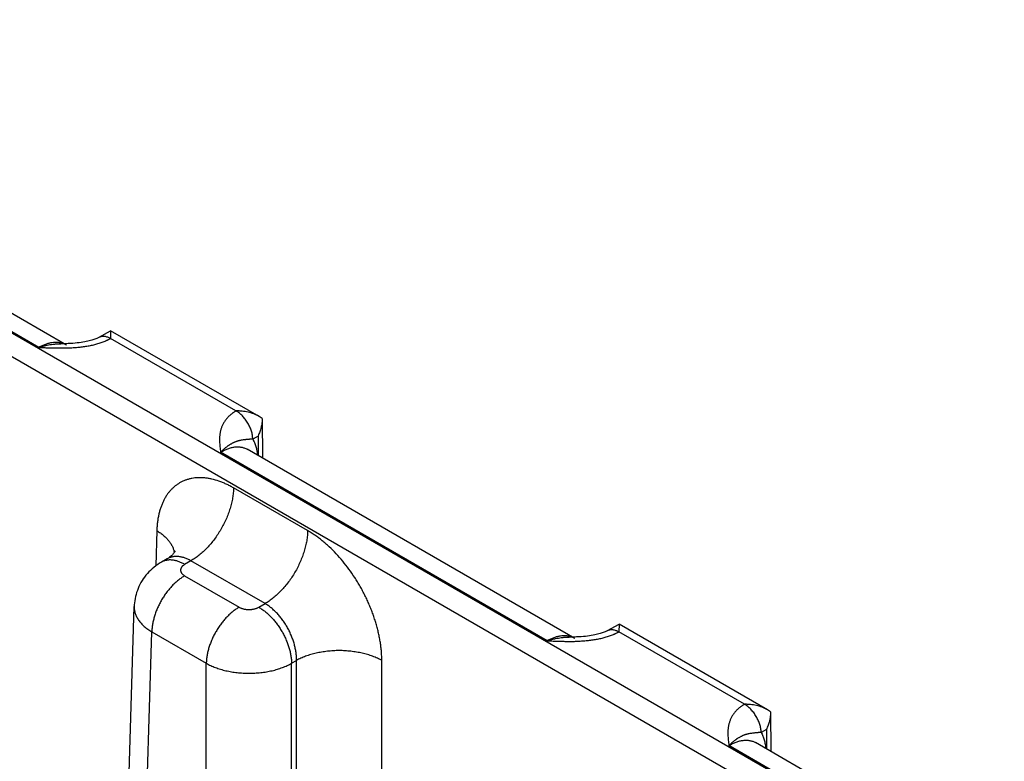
# Model space of a CAD drawing. Header units: inches. Extents: x 0 to 34, y 0 to 22.
# Tile 87 of 118: x 25.2 to 26.5, y 18.9 to 19.8. Entities that reach past the tile are written whole.
import ezdxf

# ---------------------------------------------------------------- set-up
doc = ezdxf.new("R2010")
doc.units = ezdxf.units.IN
doc.header["$LTSCALE"] = 1.87
doc.header["$MEASUREMENT"] = 0
doc.layers.get('0').update_dxf_attribs({"linetype": 'CONTINUOUS'})

msp = doc.modelspace()

# ---------------------------------------------------------------- linework, layer by layer
at = {"color": 7, "linetype": 'CONTINUOUS'}
for p, q in [((29.2606, 17.0777), (24.0293, 20.0982)), ((29.2471, 17.0547), (24.0158, 20.0752)), ((25.2226, 19.411), (24.8, 19.655)), ((25.2584, 19.414), (24.8343, 19.6589)), ((25.3007, 19.4243), (25.3155, 19.4325)), ((25.3155, 19.4325), (25.3153, 19.4226)), ((25.5074, 19.3217), (25.3155, 19.4325)), ((25.4776, 19.3288), (25.3153, 19.4225)), ((25.5116, 19.3189), (25.5074, 19.3217)), ((25.5116, 19.3189), (25.5119, 19.2676)), ((25.5061, 19.2963), (25.4993, 19.2923)), ((25.5061, 19.2963), (25.5062, 19.2709)), ((25.8802, 19.0313), (25.4576, 19.2753)), ((25.916, 19.0343), (25.4919, 19.2792)), ((25.5703, 19.1738), (25.4744, 19.2291)), ((25.3752, 19.1738), (25.3738, 19.1282)), ((25.3888, 19.1374), (25.3812, 19.133)), ((25.4193, 19.1347), (25.4112, 19.1301)), ((25.5152, 19.0794), (25.4193, 19.1347)), ((25.4112, 19.1154), (25.4816, 19.0747)), ((25.3101, 17.8883), (25.346, 19.0757)), ((25.5071, 19.0747), (25.5152, 19.0794)), ((25.3329, 17.8561), (25.3688, 19.0427)), ((25.3688, 19.0427), (25.4392, 19.0021)), ((25.9583, 19.0446), (25.9731, 19.0528)), ((25.9731, 19.0528), (25.9729, 19.0429)), ((26.1353, 18.9491), (25.9729, 19.0428)), ((26.165, 18.942), (25.9731, 19.0528)), ((25.5495, 19.0021), (25.5559, 19.0058)), ((25.5559, 17.7984), (25.5559, 19.0058)), ((25.6662, 18.8311), (25.6662, 19.0058)), ((25.4392, 17.7947), (25.4392, 19.0021)), ((25.5495, 17.7947), (25.5495, 19.0021)), ((26.1692, 18.9392), (26.165, 18.942)), ((26.1692, 18.9392), (26.1696, 18.8879)), ((26.1637, 18.9166), (26.1569, 18.9126)), ((26.1637, 18.9166), (26.1639, 18.8912)), ((26.5378, 18.6516), (26.1153, 18.8956)), ((26.5736, 18.6546), (26.1495, 18.8995))]:
    msp.add_line(p, q, dxfattribs=at)
for points in [[(25.3007, 19.4243), (25.3001, 19.4239), (25.2993, 19.4235), (25.2984, 19.4231), (25.2974, 19.4226), (25.2963, 19.4222), (25.2952, 19.4217), (25.2939, 19.4213), (25.2926, 19.4208), (25.2911, 19.4203), (25.2895, 19.4199), (25.2878, 19.4194), (25.286, 19.419), (25.284, 19.4185), (25.2819, 19.4181), (25.2796, 19.4177), (25.2773, 19.4174), (25.2747, 19.417), (25.2721, 19.4167), (25.2694, 19.4164), (25.2665, 19.4162), (25.2635, 19.416), (25.2605, 19.4159), (25.2573, 19.4158), (25.2541, 19.4157), (25.2511, 19.4157)], [(25.3989, 19.1477), (25.3989, 19.1477), (25.3989, 19.1476), (25.3988, 19.1475), (25.3987, 19.1472), (25.3985, 19.1468), (25.3983, 19.1464), (25.3979, 19.1458), (25.3974, 19.1451), (25.3968, 19.1443), (25.3961, 19.1434), (25.3953, 19.1424), (25.3942, 19.1414), (25.3931, 19.1404), (25.3918, 19.1394), (25.3903, 19.1383), (25.3888, 19.1374)], [(25.3812, 19.133), (25.3788, 19.1316), (25.3763, 19.1299), (25.3738, 19.1282), (25.3714, 19.1263), (25.3692, 19.1244), (25.367, 19.1224), (25.3649, 19.1203), (25.363, 19.1182), (25.3611, 19.116), (25.3594, 19.1138), (25.3577, 19.1114), (25.3562, 19.1091), (25.3547, 19.1066), (25.3534, 19.1042), (25.3521, 19.1017), (25.351, 19.0991), (25.35, 19.0965), (25.3491, 19.0939), (25.3483, 19.0912), (25.3476, 19.0885), (25.3471, 19.0858), (25.3466, 19.0831), (25.3463, 19.0804), (25.3461, 19.0776), (25.346, 19.0757)], [(25.9583, 19.0446), (25.9577, 19.0442), (25.9569, 19.0438), (25.956, 19.0434), (25.955, 19.0429), (25.954, 19.0425), (25.9528, 19.042), (25.9515, 19.0416), (25.9502, 19.0411), (25.9487, 19.0406), (25.9471, 19.0402), (25.9454, 19.0397), (25.9436, 19.0393), (25.9416, 19.0388), (25.9395, 19.0384), (25.9372, 19.038), (25.9349, 19.0377), (25.9323, 19.0373), (25.9297, 19.037), (25.927, 19.0367), (25.9241, 19.0365), (25.9211, 19.0363), (25.9181, 19.0362), (25.9149, 19.0361), (25.9117, 19.036), (25.9087, 19.036)]]:
    msp.add_lwpolyline(points, dxfattribs=at)
for centre in [(25.246, 19.3926), (25.9037, 19.0129)]:
    msp.add_arc(centre, 0.0247, 60.0199, 69.557, dxfattribs=at)
for points, knots in [([(25.3007, 19.4243), (25.3009, 19.4244), (25.3014, 19.4246), (25.3022, 19.4249), (25.303, 19.4252), (25.3038, 19.4254), (25.3047, 19.4255), (25.3059, 19.4256), (25.3074, 19.4255), (25.3093, 19.4251), (25.3113, 19.4245), (25.3133, 19.4237), (25.3146, 19.423), (25.3153, 19.4226)], [0, 0, 0, 0, 0.053721, 0.107706, 0.162213, 0.217487, 0.273757, 0.33123, 0.450425, 0.576322, 0.709682, 0.85089, 1, 1, 1, 1]), ([(25.2226, 19.411), (25.2246, 19.4109), (25.2287, 19.4107), (25.2348, 19.4105), (25.2409, 19.4103), (25.247, 19.4102), (25.2521, 19.4102), (25.2562, 19.4102), (25.2593, 19.4103), (25.2623, 19.4104), (25.2654, 19.4106), (25.2684, 19.4108), (25.2714, 19.411), (25.2744, 19.4113), (25.2784, 19.4117), (25.2834, 19.4124), (25.2892, 19.4134), (25.294, 19.4145), (25.2977, 19.4155), (25.3013, 19.4166), (25.3048, 19.4178), (25.3078, 19.4189), (25.3094, 19.4197), (25.3107, 19.4202), (25.3118, 19.4208), (25.313, 19.4213), (25.3141, 19.4219), (25.3149, 19.4223), (25.3153, 19.4225)], [0, 0, 0, 0, 0.064622, 0.129265, 0.193943, 0.258657, 0.32339, 0.355751, 0.3881, 0.420426, 0.452717, 0.484958, 0.517133, 0.549222, 0.581204, 0.644742, 0.707526, 0.769291, 0.799703, 0.829748, 0.888565, 0.917262, 0.931414, 0.945428, 0.959301, 0.973026, 0.986593, 1, 1, 1, 1]), ([(25.2547, 19.4157), (25.2541, 19.4159), (25.253, 19.4163), (25.2512, 19.4168), (25.2494, 19.4171), (25.2475, 19.4173), (25.2456, 19.4174), (25.2429, 19.4174), (25.2395, 19.4171), (25.2354, 19.4163), (25.2311, 19.4149), (25.2268, 19.4132), (25.224, 19.4118), (25.2226, 19.411)], [0, 0, 0, 0, 0.053874, 0.108377, 0.163668, 0.219891, 0.277178, 0.335646, 0.456467, 0.583033, 0.71573, 0.854728, 1, 1, 1, 1]), ([(25.2226, 19.411), (25.2238, 19.4114), (25.2256, 19.4119), (25.228, 19.4126), (25.2298, 19.4131), (25.2316, 19.4135), (25.234, 19.414), (25.237, 19.4146), (25.24, 19.415), (25.2423, 19.4152), (25.2447, 19.4155), (25.2476, 19.4156), (25.2499, 19.4157), (25.2511, 19.4157)], [0, 0, 0, 0, 0.130323, 0.194899, 0.259066, 0.32283, 0.38621, 0.511816, 0.635887, 0.697394, 0.758568, 0.879898, 1, 1, 1, 1]), ([(25.4776, 19.3288), (25.4773, 19.3286), (25.4766, 19.3281), (25.4756, 19.3275), (25.4746, 19.3268), (25.4733, 19.3259), (25.4718, 19.3247), (25.47, 19.3233), (25.4684, 19.3218), (25.4664, 19.3197), (25.4646, 19.3176), (25.4631, 19.3154), (25.462, 19.3138), (25.461, 19.3121), (25.4602, 19.3104), (25.4594, 19.3087), (25.4587, 19.3069), (25.4582, 19.3052), (25.4577, 19.3035), (25.4573, 19.3017), (25.4569, 19.3), (25.4567, 19.2982), (25.4565, 19.2964), (25.4564, 19.2947), (25.4563, 19.2929), (25.4563, 19.2911), (25.4563, 19.2888), (25.4565, 19.2858), (25.4569, 19.2811), (25.4573, 19.2776), (25.4576, 19.2753)], [0, 0, 0, 0, 0.020015, 0.039775, 0.059274, 0.078525, 0.116293, 0.153103, 0.188991, 0.223999, 0.291552, 0.324234, 0.356263, 0.387702, 0.418619, 0.449078, 0.479145, 0.508879, 0.538338, 0.567577, 0.596643, 0.625578, 0.65442, 0.683202, 0.711949, 0.740682, 0.769416, 0.826931, 0.884542, 1, 1, 1, 1]), ([(25.5074, 19.3217), (25.5063, 19.3224), (25.5041, 19.3235), (25.5006, 19.325), (25.4969, 19.3262), (25.4932, 19.3271), (25.4894, 19.3279), (25.4861, 19.3283), (25.4835, 19.3286), (25.4816, 19.3287), (25.4796, 19.3288), (25.4783, 19.3288), (25.4776, 19.3288)], [0, 0, 0, 0, 0.120791, 0.243393, 0.36745, 0.492654, 0.618735, 0.745456, 0.808995, 0.872615, 0.936292, 1, 1, 1, 1]), ([(25.4993, 19.2923), (25.4993, 19.2931), (25.4992, 19.2948), (25.4989, 19.2973), (25.4984, 19.2999), (25.4977, 19.3026), (25.4968, 19.3052), (25.4957, 19.3079), (25.4944, 19.3105), (25.493, 19.3131), (25.4914, 19.3156), (25.4897, 19.318), (25.4879, 19.3202), (25.486, 19.3223), (25.484, 19.3242), (25.482, 19.3259), (25.4799, 19.3275), (25.4785, 19.3284), (25.4777, 19.3288)], [0, 0, 0, 0, 0.055737, 0.113935, 0.174368, 0.236755, 0.300765, 0.366035, 0.432174, 0.498773, 0.565415, 0.631682, 0.697162, 0.761462, 0.824209, 0.885068, 0.943744, 1, 1, 1, 1]), ([(25.5116, 19.3187), (25.5116, 19.3177), (25.5115, 19.3158), (25.5112, 19.3129), (25.5107, 19.3101), (25.5101, 19.3072), (25.5093, 19.3044), (25.5084, 19.3017), (25.5073, 19.299), (25.5065, 19.2972), (25.5061, 19.2963)], [0, 0, 0, 0, 0.123766, 0.248167, 0.373058, 0.498295, 0.623742, 0.749264, 0.874729, 1, 1, 1, 1]), ([(25.4993, 19.2923), (25.4987, 19.2922), (25.4979, 19.2922), (25.4968, 19.2921), (25.496, 19.2921), (25.4952, 19.292), (25.4945, 19.2919), (25.4938, 19.2919), (25.4929, 19.2918), (25.4918, 19.2917), (25.4905, 19.2916), (25.4892, 19.2915), (25.4876, 19.2913), (25.4857, 19.291), (25.4837, 19.2907), (25.4822, 19.2903), (25.481, 19.29), (25.4798, 19.2897), (25.4786, 19.2893), (25.4774, 19.2889), (25.4764, 19.2885), (25.4756, 19.2881), (25.4748, 19.2878), (25.4737, 19.2873), (25.4724, 19.2866), (25.4712, 19.2859), (25.4699, 19.2852), (25.4688, 19.2845), (25.4679, 19.2839), (25.4672, 19.2834), (25.4665, 19.283), (25.4656, 19.2823), (25.4645, 19.2814), (25.4631, 19.2803), (25.462, 19.2794), (25.4611, 19.2786), (25.4602, 19.2777), (25.459, 19.2766), (25.4581, 19.2757), (25.4576, 19.2753)], [0, 0, 0, 0, 0.036789, 0.054257, 0.07116, 0.087537, 0.103428, 0.118872, 0.13391, 0.162914, 0.190725, 0.217611, 0.243811, 0.294999, 0.345765, 0.371371, 0.397297, 0.423651, 0.450533, 0.478039, 0.50625, 0.520639, 0.535225, 0.565027, 0.595722, 0.627353, 0.659949, 0.69354, 0.710723, 0.728168, 0.745874, 0.76384, 0.800556, 0.838334, 0.877182, 0.897002, 0.917082, 0.958018, 1, 1, 1, 1]), ([(25.4993, 19.2923), (25.4997, 19.2915), (25.5005, 19.29), (25.5015, 19.2877), (25.5025, 19.2852), (25.5033, 19.2827), (25.504, 19.28), (25.5048, 19.2762), (25.5052, 19.2733), (25.5054, 19.2714)], [0, 0, 0, 0, 0.114129, 0.2311, 0.351087, 0.474231, 0.60064, 0.73039, 1, 1, 1, 1]), ([(25.4576, 19.2753), (25.4584, 19.2757), (25.46, 19.2766), (25.4624, 19.2779), (25.4647, 19.2789), (25.4678, 19.2802), (25.4709, 19.2811), (25.4739, 19.2818), (25.4761, 19.2821), (25.4783, 19.2823), (25.4804, 19.2823), (25.4825, 19.2822), (25.4845, 19.2819), (25.4865, 19.2814), (25.4883, 19.2808), (25.4902, 19.2801), (25.4913, 19.2795), (25.4919, 19.2792)], [0, 0, 0, 0, 0.075806, 0.149604, 0.221373, 0.29111, 0.424528, 0.488364, 0.550374, 0.610675, 0.669406, 0.726736, 0.78286, 0.837999, 0.892395, 0.946304, 1, 1, 1, 1]), ([(25.4744, 19.2291), (25.4729, 19.23), (25.4698, 19.2317), (25.465, 19.2341), (25.4603, 19.2361), (25.4542, 19.2384), (25.448, 19.2402), (25.4419, 19.2414), (25.4374, 19.242), (25.433, 19.2423), (25.4287, 19.2423), (25.4246, 19.242), (25.4205, 19.2414), (25.4165, 19.2405), (25.4127, 19.2393), (25.409, 19.2379), (25.4055, 19.2361), (25.4022, 19.234), (25.399, 19.2317), (25.3959, 19.229), (25.3931, 19.2262), (25.3904, 19.223), (25.388, 19.2196), (25.3857, 19.216), (25.3837, 19.2121), (25.3819, 19.208), (25.3802, 19.2037), (25.3788, 19.1991), (25.3776, 19.1944), (25.3767, 19.1895), (25.3759, 19.1844), (25.3754, 19.1791), (25.3753, 19.1756), (25.3752, 19.1738)], [0, 0, 0, 0, 0.037316, 0.073714, 0.109188, 0.143736, 0.210076, 0.241941, 0.272976, 0.303235, 0.332779, 0.361683, 0.390033, 0.417926, 0.445467, 0.472769, 0.499951, 0.527134, 0.554437, 0.581981, 0.609878, 0.638232, 0.667141, 0.696691, 0.726955, 0.757997, 0.789868, 0.822607, 0.856245, 0.890798, 0.926277, 0.96268, 1, 1, 1, 1]), ([(25.4744, 19.2291), (25.4744, 19.227), (25.4742, 19.2227), (25.4733, 19.2161), (25.4719, 19.2093), (25.47, 19.2024), (25.4677, 19.1955), (25.4649, 19.1887), (25.4616, 19.1819), (25.458, 19.1753), (25.454, 19.1689), (25.4497, 19.1627), (25.4451, 19.1569), (25.4403, 19.1515), (25.4352, 19.1465), (25.4309, 19.1428), (25.4273, 19.14), (25.4238, 19.1375), (25.4211, 19.1358), (25.4193, 19.1347)], [0, 0, 0, 0, 0.056204, 0.114844, 0.175676, 0.238405, 0.302691, 0.368163, 0.434426, 0.501069, 0.567674, 0.633825, 0.699113, 0.763148, 0.825561, 0.886022, 0.915434, 0.944253, 1, 1, 1, 1]), ([(25.3752, 19.1738), (25.3768, 19.1729), (25.3798, 19.1709), (25.3839, 19.1677), (25.3876, 19.1644), (25.3907, 19.1608), (25.3929, 19.1577), (25.3944, 19.1552), (25.3954, 19.1533), (25.3962, 19.1513), (25.3968, 19.1494), (25.3974, 19.1475), (25.3976, 19.1461), (25.3977, 19.1455)], [0, 0, 0, 0, 0.14651, 0.286389, 0.419589, 0.54627, 0.666833, 0.725045, 0.781999, 0.837822, 0.892655, 0.946657, 1, 1, 1, 1]), ([(25.5703, 19.1738), (25.5703, 19.1717), (25.57, 19.1673), (25.5691, 19.1607), (25.5678, 19.154), (25.5659, 19.1471), (25.5635, 19.1402), (25.5607, 19.1333), (25.5575, 19.1265), (25.5539, 19.1199), (25.5499, 19.1135), (25.5456, 19.1074), (25.541, 19.1016), (25.5361, 19.0962), (25.5311, 19.0912), (25.5267, 19.0874), (25.5232, 19.0847), (25.5197, 19.0821), (25.517, 19.0804), (25.5152, 19.0794)], [0, 0, 0, 0, 0.056204, 0.114844, 0.175676, 0.238405, 0.302691, 0.368163, 0.434426, 0.501069, 0.567674, 0.633825, 0.699113, 0.763148, 0.825561, 0.886022, 0.915434, 0.944253, 1, 1, 1, 1]), ([(25.6662, 19.0058), (25.6662, 19.0077), (25.6661, 19.0115), (25.6658, 19.0172), (25.6652, 19.023), (25.6644, 19.029), (25.6633, 19.035), (25.6621, 19.041), (25.6606, 19.0471), (25.6589, 19.0533), (25.657, 19.0594), (25.6549, 19.0656), (25.6526, 19.0717), (25.6501, 19.0778), (25.6474, 19.0839), (25.6445, 19.0899), (25.6415, 19.0958), (25.6382, 19.1017), (25.6348, 19.1075), (25.6301, 19.115), (25.6238, 19.1241), (25.6158, 19.1344), (25.6073, 19.144), (25.5999, 19.1514), (25.5937, 19.1569), (25.5891, 19.1608), (25.5845, 19.1644), (25.5798, 19.1678), (25.5751, 19.1709), (25.5719, 19.1729), (25.5703, 19.1738)], [0, 0, 0, 0, 0.027976, 0.056568, 0.085752, 0.1155, 0.145778, 0.176552, 0.207784, 0.239433, 0.271456, 0.303809, 0.336443, 0.369312, 0.402366, 0.435555, 0.468829, 0.502135, 0.535422, 0.56864, 0.634656, 0.699791, 0.763661, 0.825912, 0.856332, 0.88623, 0.915574, 0.944333, 0.972482, 1, 1, 1, 1]), ([(25.4112, 19.1301), (25.4099, 19.1309), (25.4078, 19.1319), (25.405, 19.1331), (25.4023, 19.1342), (25.3996, 19.1349), (25.397, 19.1355), (25.395, 19.1357), (25.3931, 19.1359), (25.3912, 19.1359), (25.3894, 19.1357), (25.3877, 19.1354), (25.386, 19.135), (25.3843, 19.1345), (25.3827, 19.1339), (25.3817, 19.1333), (25.3812, 19.133)], [0, 0, 0, 0, 0.148542, 0.219948, 0.28942, 0.422584, 0.486421, 0.548509, 0.608954, 0.667885, 0.725458, 0.781853, 0.837273, 0.891942, 0.9461, 1, 1, 1, 1]), ([(25.4193, 19.1347), (25.4179, 19.1355), (25.4159, 19.1366), (25.4131, 19.1378), (25.411, 19.1386), (25.409, 19.1392), (25.4069, 19.1397), (25.4049, 19.1401), (25.4029, 19.1403), (25.401, 19.1404), (25.3991, 19.1404), (25.3972, 19.1402), (25.3954, 19.1399), (25.3937, 19.1395), (25.392, 19.1389), (25.3903, 19.1383), (25.3893, 19.1377), (25.3888, 19.1374)], [0, 0, 0, 0, 0.14636, 0.21686, 0.285562, 0.352491, 0.417693, 0.481233, 0.543198, 0.6037, 0.66287, 0.720865, 0.777862, 0.834056, 0.889659, 0.944896, 1, 1, 1, 1]), ([(25.4112, 19.1301), (25.4108, 19.1298), (25.4101, 19.1293), (25.409, 19.1285), (25.4082, 19.1278), (25.4077, 19.1272), (25.4072, 19.1266), (25.4067, 19.1258), (25.4064, 19.1249), (25.4061, 19.1243), (25.406, 19.1237), (25.406, 19.1232), (25.406, 19.1227), (25.406, 19.1222), (25.406, 19.1217), (25.4061, 19.1212), (25.4064, 19.1205), (25.4067, 19.1197), (25.4072, 19.1189), (25.4077, 19.1183), (25.4082, 19.1177), (25.409, 19.1169), (25.4101, 19.1161), (25.4108, 19.1156), (25.4112, 19.1154)], [0, 0, 0, 0, 0.074282, 0.144711, 0.211305, 0.24323, 0.274281, 0.333946, 0.390901, 0.418618, 0.445958, 0.473044, 0.5, 0.526956, 0.554042, 0.581382, 0.609099, 0.666054, 0.725719, 0.75677, 0.788695, 0.85529, 0.925718, 1, 1, 1, 1]), ([(25.4112, 19.1154), (25.4098, 19.1146), (25.407, 19.1128), (25.403, 19.1097), (25.399, 19.1063), (25.3951, 19.1025), (25.3914, 19.0983), (25.3878, 19.0938), (25.3845, 19.0891), (25.3814, 19.0842), (25.3787, 19.0791), (25.3762, 19.0739), (25.374, 19.0686), (25.3722, 19.0633), (25.3708, 19.058), (25.3697, 19.0528), (25.369, 19.0477), (25.3688, 19.0444), (25.3688, 19.0427)], [0, 0, 0, 0, 0.055748, 0.113969, 0.174431, 0.236845, 0.30088, 0.366169, 0.43232, 0.498926, 0.56557, 0.631833, 0.697306, 0.761592, 0.824322, 0.885155, 0.943796, 1, 1, 1, 1]), ([(25.346, 19.0757), (25.346, 19.075), (25.346, 19.0735), (25.3462, 19.0712), (25.3466, 19.0689), (25.3473, 19.0667), (25.3481, 19.0645), (25.3491, 19.0623), (25.3503, 19.0601), (25.3516, 19.058), (25.3532, 19.0559), (25.3556, 19.0531), (25.3582, 19.0504), (25.3612, 19.048), (25.3644, 19.0455), (25.367, 19.0438), (25.3688, 19.0427)], [0, 0, 0, 0, 0.05373, 0.107707, 0.162196, 0.217446, 0.27369, 0.331141, 0.389984, 0.45038, 0.512462, 0.576337, 0.709709, 0.779346, 0.850956, 1, 1, 1, 1]), ([(25.4816, 19.0747), (25.4802, 19.0739), (25.4774, 19.0721), (25.4734, 19.0691), (25.4694, 19.0656), (25.4655, 19.0618), (25.4618, 19.0576), (25.4582, 19.0532), (25.4549, 19.0485), (25.4519, 19.0435), (25.4491, 19.0384), (25.4466, 19.0332), (25.4444, 19.0279), (25.4426, 19.0226), (25.4412, 19.0173), (25.4401, 19.0121), (25.4394, 19.0071), (25.4392, 19.0037), (25.4392, 19.0021)], [0, 0, 0, 0, 0.055748, 0.113969, 0.174431, 0.236845, 0.30088, 0.366169, 0.43232, 0.498926, 0.56557, 0.631833, 0.697306, 0.761592, 0.824322, 0.885155, 0.943796, 1, 1, 1, 1]), ([(25.4816, 19.0747), (25.4821, 19.0745), (25.483, 19.074), (25.4844, 19.0734), (25.4859, 19.0729), (25.4875, 19.0724), (25.4892, 19.0721), (25.4909, 19.0719), (25.4926, 19.0717), (25.4944, 19.0717), (25.4961, 19.0717), (25.4979, 19.0719), (25.4996, 19.0721), (25.5012, 19.0724), (25.5028, 19.0729), (25.5044, 19.0734), (25.5058, 19.074), (25.5067, 19.0745), (25.5071, 19.0747)], [0, 0, 0, 0, 0.055839, 0.11418, 0.174783, 0.237353, 0.301548, 0.366992, 0.433282, 0.5, 0.566718, 0.633008, 0.698452, 0.762647, 0.825217, 0.88582, 0.944161, 1, 1, 1, 1]), ([(25.5071, 19.0747), (25.5085, 19.0739), (25.5113, 19.0721), (25.5154, 19.0691), (25.5194, 19.0656), (25.5232, 19.0618), (25.527, 19.0576), (25.5305, 19.0532), (25.5338, 19.0485), (25.5369, 19.0435), (25.5397, 19.0384), (25.5422, 19.0332), (25.5443, 19.0279), (25.5461, 19.0226), (25.5476, 19.0173), (25.5486, 19.0121), (25.5493, 19.0071), (25.5495, 19.0037), (25.5495, 19.0021)], [0, 0, 0, 0, 0.055748, 0.113969, 0.174431, 0.236845, 0.30088, 0.366169, 0.43232, 0.498926, 0.56557, 0.631833, 0.697306, 0.761592, 0.824322, 0.885155, 0.943796, 1, 1, 1, 1]), ([(25.5559, 19.0058), (25.5559, 19.0074), (25.5559, 19.0108), (25.5553, 19.016), (25.5544, 19.0213), (25.5532, 19.0267), (25.5515, 19.0321), (25.5495, 19.0374), (25.5471, 19.0427), (25.5445, 19.0479), (25.5415, 19.0529), (25.5383, 19.0577), (25.5348, 19.0622), (25.5312, 19.0664), (25.5274, 19.0702), (25.5234, 19.0737), (25.5194, 19.0768), (25.5166, 19.0786), (25.5152, 19.0794)], [0, 0, 0, 0, 0.057025, 0.11632, 0.177647, 0.240716, 0.3052, 0.37074, 0.436955, 0.50345, 0.569826, 0.635684, 0.700637, 0.764313, 0.826371, 0.886503, 0.944448, 1, 1, 1, 1]), ([(25.8802, 19.0313), (25.8822, 19.0312), (25.8863, 19.031), (25.8924, 19.0308), (25.8985, 19.0306), (25.9046, 19.0305), (25.9097, 19.0305), (25.9138, 19.0305), (25.9169, 19.0306), (25.9199, 19.0307), (25.923, 19.0309), (25.926, 19.0311), (25.929, 19.0313), (25.9321, 19.0316), (25.9361, 19.032), (25.941, 19.0327), (25.9468, 19.0337), (25.9516, 19.0348), (25.9553, 19.0358), (25.9589, 19.0369), (25.9624, 19.0381), (25.9654, 19.0393), (25.9671, 19.04), (25.9683, 19.0405), (25.9695, 19.0411), (25.9706, 19.0416), (25.9718, 19.0422), (25.9725, 19.0426), (25.9729, 19.0428)], [0, 0, 0, 0, 0.064622, 0.129265, 0.193943, 0.258657, 0.32339, 0.355751, 0.3881, 0.420426, 0.452717, 0.484958, 0.517133, 0.549222, 0.581204, 0.644742, 0.707526, 0.769291, 0.799703, 0.829748, 0.888565, 0.917262, 0.931414, 0.945428, 0.959301, 0.973026, 0.986593, 1, 1, 1, 1]), ([(25.9583, 19.0446), (25.9586, 19.0447), (25.959, 19.0449), (25.9598, 19.0453), (25.9606, 19.0455), (25.9614, 19.0457), (25.9623, 19.0458), (25.9635, 19.0459), (25.965, 19.0458), (25.967, 19.0454), (25.9689, 19.0448), (25.9709, 19.044), (25.9722, 19.0433), (25.9729, 19.0429)], [0, 0, 0, 0, 0.053721, 0.107706, 0.162213, 0.217487, 0.273757, 0.33123, 0.450425, 0.576322, 0.709682, 0.85089, 1, 1, 1, 1]), ([(25.9123, 19.036), (25.9117, 19.0363), (25.9106, 19.0366), (25.9088, 19.0371), (25.907, 19.0374), (25.9051, 19.0376), (25.9032, 19.0378), (25.9006, 19.0377), (25.8972, 19.0374), (25.893, 19.0366), (25.8887, 19.0353), (25.8844, 19.0335), (25.8816, 19.0321), (25.8802, 19.0313)], [0, 0, 0, 0, 0.053874, 0.108377, 0.163668, 0.219891, 0.277178, 0.335646, 0.456467, 0.583033, 0.71573, 0.854728, 1, 1, 1, 1]), ([(25.8802, 19.0313), (25.8814, 19.0317), (25.8832, 19.0322), (25.8856, 19.0329), (25.8874, 19.0334), (25.8892, 19.0338), (25.8916, 19.0343), (25.8946, 19.0349), (25.8976, 19.0353), (25.8999, 19.0356), (25.9023, 19.0358), (25.9052, 19.0359), (25.9075, 19.036), (25.9087, 19.036)], [0, 0, 0, 0, 0.130323, 0.194899, 0.259066, 0.32283, 0.38621, 0.511816, 0.635887, 0.697394, 0.758568, 0.879898, 1, 1, 1, 1]), ([(25.6662, 19.0058), (25.6653, 19.0063), (25.6634, 19.0073), (25.6605, 19.0087), (25.6575, 19.01), (25.6533, 19.0116), (25.6477, 19.0135), (25.6408, 19.0153), (25.6336, 19.0167), (25.6262, 19.0177), (25.6187, 19.0184), (25.611, 19.0186), (25.6034, 19.0184), (25.5959, 19.0177), (25.5884, 19.0167), (25.5812, 19.0153), (25.5743, 19.0135), (25.5688, 19.0116), (25.5646, 19.01), (25.5616, 19.0087), (25.5587, 19.0073), (25.5568, 19.0063), (25.5559, 19.0058)], [0, 0, 0, 0, 0.027447, 0.055573, 0.084353, 0.113757, 0.174287, 0.236862, 0.301125, 0.366684, 0.43312, 0.5, 0.56688, 0.633316, 0.698875, 0.763138, 0.825713, 0.886243, 0.915647, 0.944427, 0.972553, 1, 1, 1, 1]), ([(25.4392, 19.0021), (25.4411, 19.0011), (25.4439, 18.9996), (25.4479, 18.9979), (25.4521, 18.9962), (25.4577, 18.9943), (25.4646, 18.9925), (25.4718, 18.9911), (25.4792, 18.99), (25.4867, 18.9894), (25.4944, 18.9892), (25.502, 18.9894), (25.5096, 18.99), (25.517, 18.9911), (25.5242, 18.9925), (25.5311, 18.9943), (25.5366, 18.9962), (25.5408, 18.9979), (25.5448, 18.9996), (25.5477, 19.0011), (25.5495, 19.0021)], [0, 0, 0, 0, 0.055627, 0.08443, 0.11385, 0.174398, 0.236972, 0.30122, 0.366753, 0.433157, 0.499999, 0.566842, 0.633246, 0.698779, 0.763027, 0.825602, 0.88615, 0.91557, 0.944373, 1, 1, 1, 1]), ([(26.1353, 18.9491), (26.1349, 18.9489), (26.1342, 18.9484), (26.1332, 18.9478), (26.1322, 18.9471), (26.1309, 18.9462), (26.1294, 18.945), (26.1276, 18.9436), (26.126, 18.9421), (26.124, 18.94), (26.1222, 18.9379), (26.1207, 18.9357), (26.1196, 18.9341), (26.1186, 18.9324), (26.1178, 18.9307), (26.117, 18.929), (26.1163, 18.9273), (26.1158, 18.9255), (26.1153, 18.9238), (26.1149, 18.922), (26.1145, 18.9203), (26.1143, 18.9185), (26.1141, 18.9167), (26.114, 18.915), (26.1139, 18.9132), (26.1139, 18.9114), (26.1139, 18.9091), (26.1141, 18.9061), (26.1145, 18.9014), (26.115, 18.8979), (26.1153, 18.8956)], [0, 0, 0, 0, 0.020015, 0.039775, 0.059274, 0.078525, 0.116293, 0.153103, 0.188991, 0.223999, 0.291552, 0.324234, 0.356263, 0.387702, 0.418619, 0.449078, 0.479145, 0.508879, 0.538338, 0.567577, 0.596643, 0.625578, 0.65442, 0.683202, 0.711949, 0.740682, 0.769416, 0.826931, 0.884542, 1, 1, 1, 1]), ([(26.165, 18.942), (26.1639, 18.9427), (26.1617, 18.9438), (26.1582, 18.9453), (26.1546, 18.9465), (26.1508, 18.9475), (26.147, 18.9482), (26.1438, 18.9486), (26.1411, 18.9489), (26.1392, 18.949), (26.1372, 18.9491), (26.1359, 18.9491), (26.1353, 18.9491)], [0, 0, 0, 0, 0.120791, 0.243393, 0.36745, 0.492654, 0.618735, 0.745456, 0.808995, 0.872615, 0.936292, 1, 1, 1, 1]), ([(26.1569, 18.9126), (26.1569, 18.9134), (26.1568, 18.9151), (26.1565, 18.9176), (26.156, 18.9202), (26.1553, 18.9229), (26.1544, 18.9256), (26.1533, 18.9282), (26.152, 18.9308), (26.1506, 18.9334), (26.149, 18.9359), (26.1473, 18.9383), (26.1455, 18.9405), (26.1436, 18.9426), (26.1416, 18.9445), (26.1396, 18.9463), (26.1375, 18.9478), (26.1361, 18.9487), (26.1354, 18.9491)], [0, 0, 0, 0, 0.055737, 0.113935, 0.174368, 0.236755, 0.300765, 0.366035, 0.432174, 0.498773, 0.565415, 0.631682, 0.697162, 0.761462, 0.824209, 0.885068, 0.943744, 1, 1, 1, 1]), ([(26.1692, 18.939), (26.1692, 18.938), (26.1691, 18.9361), (26.1688, 18.9332), (26.1684, 18.9304), (26.1677, 18.9275), (26.1669, 18.9247), (26.166, 18.922), (26.1649, 18.9193), (26.1641, 18.9175), (26.1637, 18.9166)], [0, 0, 0, 0, 0.123766, 0.248167, 0.373058, 0.498295, 0.623742, 0.749264, 0.874729, 1, 1, 1, 1]), ([(26.1569, 18.9126), (26.1563, 18.9125), (26.1555, 18.9125), (26.1544, 18.9124), (26.1536, 18.9124), (26.1528, 18.9123), (26.1521, 18.9123), (26.1514, 18.9122), (26.1505, 18.9121), (26.1494, 18.912), (26.1481, 18.9119), (26.1468, 18.9118), (26.1452, 18.9116), (26.1433, 18.9113), (26.1413, 18.911), (26.1398, 18.9106), (26.1386, 18.9103), (26.1374, 18.91), (26.1362, 18.9096), (26.135, 18.9092), (26.134, 18.9088), (26.1332, 18.9085), (26.1324, 18.9081), (26.1313, 18.9076), (26.1301, 18.9069), (26.1288, 18.9062), (26.1275, 18.9055), (26.1264, 18.9048), (26.1255, 18.9042), (26.1248, 18.9037), (26.1242, 18.9033), (26.1233, 18.9026), (26.1221, 18.9017), (26.1208, 18.9006), (26.1196, 18.8997), (26.1187, 18.8989), (26.1178, 18.898), (26.1166, 18.8969), (26.1157, 18.896), (26.1153, 18.8956)], [0, 0, 0, 0, 0.036789, 0.054257, 0.07116, 0.087537, 0.103428, 0.118872, 0.13391, 0.162914, 0.190725, 0.217611, 0.243811, 0.294999, 0.345765, 0.371371, 0.397297, 0.423651, 0.450533, 0.478039, 0.50625, 0.520639, 0.535225, 0.565027, 0.595722, 0.627353, 0.659949, 0.69354, 0.710723, 0.728168, 0.745874, 0.76384, 0.800556, 0.838334, 0.877182, 0.897002, 0.917082, 0.958018, 1, 1, 1, 1]), ([(26.1153, 18.8956), (26.116, 18.896), (26.1176, 18.8969), (26.12, 18.8982), (26.1223, 18.8992), (26.1254, 18.9005), (26.1285, 18.9014), (26.1315, 18.9021), (26.1337, 18.9024), (26.1359, 18.9026), (26.138, 18.9026), (26.1401, 18.9025), (26.1421, 18.9022), (26.1441, 18.9017), (26.146, 18.9012), (26.1478, 18.9004), (26.1489, 18.8998), (26.1495, 18.8995)], [0, 0, 0, 0, 0.075806, 0.149604, 0.221373, 0.29111, 0.424528, 0.488364, 0.550374, 0.610675, 0.669406, 0.726736, 0.78286, 0.837999, 0.892395, 0.946304, 1, 1, 1, 1]), ([(26.1569, 18.9126), (26.1573, 18.9119), (26.1581, 18.9104), (26.1591, 18.908), (26.1601, 18.9055), (26.1609, 18.903), (26.1616, 18.9003), (26.1624, 18.8965), (26.1628, 18.8936), (26.163, 18.8917)], [0, 0, 0, 0, 0.114129, 0.2311, 0.351087, 0.474231, 0.60064, 0.73039, 1, 1, 1, 1])]:
    msp.add_open_spline(points, degree=3, knots=knots, dxfattribs=at)

doc.saveas('drawing.dxf')
